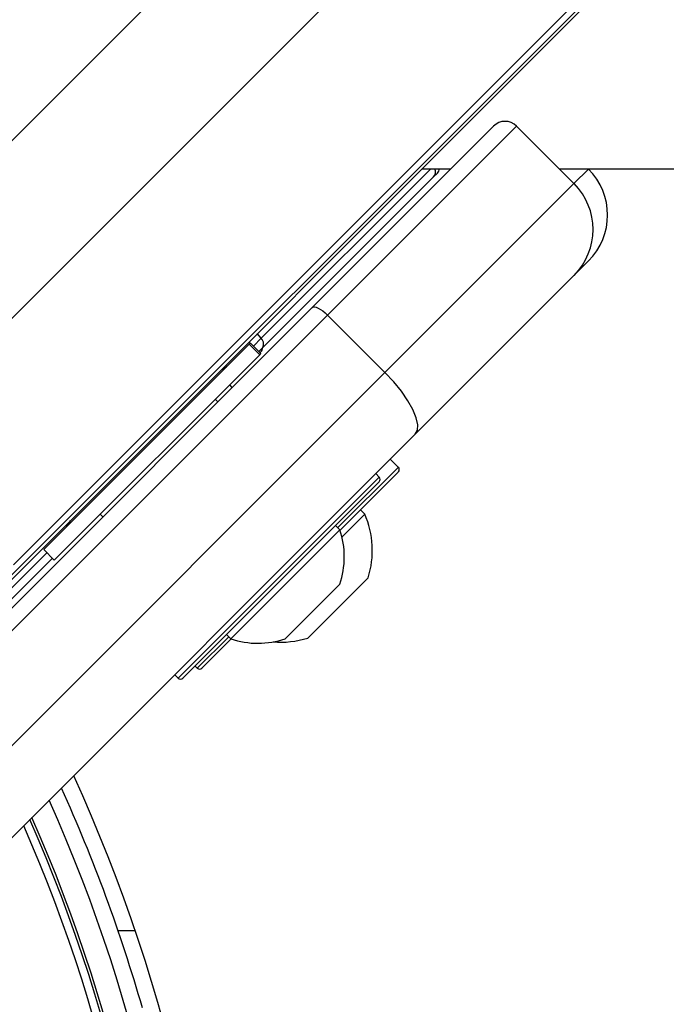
# Model space of a CAD drawing. Header units: millimetres. Extents: x 20 to 22981, y 40 to 19992.
# Tile 92 of 158: x 6956 to 7036, y 14752 to 14873. Entities that reach past the tile are written whole.
import ezdxf

# ---------------------------------------------------------------- set-up
doc = ezdxf.new("R2010")
doc.units = ezdxf.units.MM
doc.header["$LTSCALE"] = 2

msp = doc.modelspace()

# ---------------------------------------------------------------- linework, layer by layer
at = {"color": 8, "linetype": 'Continuous', "lineweight": 25}
for p, q in [((6940.81, 14821.39), (8204.65, 16085.22)), ((6955.58, 14805.61), (8217.47, 16067.5)), ((6927.03, 14829.45), (6976.38, 14878.8)), ((7006.95, 14854.36), (6986.09, 14833.5)), ((7024.57, 14852.54), (7026.36, 14854.32)), ((6986.09, 14833.5), (6985.12, 14832.52)), ((6986.09, 14833.5), (6985.59, 14834.06)), ((7002.88, 14817.55), (7002.95, 14817.62)), ((6975.85, 14791.65), (7000.6, 14816.4)), ((6995.51, 14810.18), (7002.88, 14817.55)), ((6959.7, 14807.1), (6944.9, 14792.3)), ((6978.2, 14792.87), (6982.08, 14796.75)), ((6968.45, 14760.6), (6970.56, 14760.6))]:
    msp.add_line(p, q, dxfattribs=at)
at = {"color": 7, "linetype": 'Continuous', "lineweight": 25}
for p, q in [((6953.62, 14802.65), (7998.1, 15847.12)), ((6951.21, 14799.67), (7230.02, 15078.49)), ((6992.34, 14837.27), (7014.67, 14859.61)), ((7017.5, 14859.61), (6994.24, 14836.34)), ((7017.5, 14859.61), (7024.57, 14852.54)), ((7005.89, 14854.36), (7009.43, 14854.36)), ((7026.32, 14854.36), (7026.36, 14854.32)), ((6986.11, 14832.17), (7007.28, 14853.34)), ((7007.28, 14853.34), (7007.76, 14853.82)), ((7001.31, 14829.27), (7024.57, 14852.54)), ((7026.36, 14843.01), (7024.57, 14841.22)), ((7024.57, 14841.22), (7005.03, 14821.68)), ((6932.37, 14777.3), (6992.34, 14837.27)), ((6994.24, 14836.34), (6934.26, 14776.37)), ((6994.24, 14836.34), (7001.31, 14829.27)), ((6984.59, 14832.78), (6959.31, 14807.49)), ((6984.73, 14832.91), (6984.59, 14832.78)), ((6984.59, 14832.78), (6985.9, 14831.47)), ((6986.03, 14831.6), (6984.73, 14832.91)), ((6985.79, 14831.85), (6986.11, 14832.17)), ((6985.9, 14831.47), (6960.61, 14806.18)), ((6985.9, 14831.47), (6986.03, 14831.6)), ((6985.93, 14831.71), (6986, 14831.78)), ((6981.63, 14829.91), (6981.38, 14829.73)), ((6941.33, 14769.3), (7001.31, 14829.27)), ((6982.52, 14827.45), (6982.2, 14827.77)), ((6982.52, 14827.45), (6982.2, 14827.77)), ((6980.73, 14825.67), (6980.41, 14825.98)), ((6980.73, 14825.67), (6980.41, 14825.98)), ((7005.03, 14821.68), (6945.06, 14761.71)), ((7002.95, 14817.62), (7001.96, 14818.61)), ((7002.88, 14816.98), (6995.78, 14809.88)), ((7000.6, 14816.4), (7000.18, 14816.83)), ((7002.95, 14817.06), (7002.88, 14816.98)), ((7000.6, 14815.84), (6976.42, 14791.65)), ((6966.27, 14811.84), (6966.59, 14811.52)), ((6966.27, 14811.84), (6966.59, 14811.52)), ((6998.82, 14811.85), (6996.02, 14809.04)), ((6998.82, 14811.85), (6998.28, 14812.39)), ((6995.76, 14809.93), (6995.23, 14810.46)), ((6995.76, 14809.93), (6982.33, 14796.49)), ((6959.31, 14807.49), (6960.61, 14806.18)), ((6946.27, 14792.34), (6960.37, 14806.43)), ((6995.76, 14803.22), (6989.04, 14796.5)), ((6999.24, 14804.01), (6991.81, 14796.58)), ((6981.79, 14797.03), (6982.33, 14796.49)), ((6982.37, 14796.48), (6978.77, 14792.87)), ((6977.92, 14793.16), (6978.2, 14792.87)), ((6975.43, 14792.08), (6975.85, 14791.65))]:
    msp.add_line(p, q, dxfattribs=at)
at = {"color": 7, "linetype": 'Continuous', "lineweight": 25, "flags": 128}
for points in [[(7022.75, 14854.36), (7596.1, 14854.39), (8225.47, 14854.42), (8866.06, 14854.44), (9506.66, 14854.44)], [(6992.34, 14837.27), (6992.46, 14837.34), (6992.63, 14837.35), (6992.85, 14837.3), (6993.1, 14837.2), (6993.37, 14837.05), (6993.66, 14836.85), (6993.95, 14836.61), (6994.24, 14836.34)], [(6981.65, 14829.88), (6981.35, 14829.71), (6981.31, 14829.7)], [(7005.03, 14821.68), (7005.3, 14822.17), (7005.34, 14822.85), (7005.15, 14823.71), (7004.74, 14824.71), (7004.13, 14825.8), (7003.33, 14826.96), (7002.38, 14828.13), (7001.31, 14829.27)]]:
    msp.add_lwpolyline(points, dxfattribs=at)
at = {"color": 7, "linetype": 'Continuous', "lineweight": 25}
for centre, radius, start, end in [((7016.09, 14858.19), 2, 45, 135), ((7007.05, 14854.53), 1, 315, 349.8691), ((7020.7, 14848.66), 8, 315, 45), ((7018.92, 14846.88), 8, 315, 45), ((6985.4, 14832.83), 0.962, 317.0513, 44.186), ((6985.29, 14832.49), 1, 315, 351.8699), ((7002.67, 14817.34), 0.4, 315, 45), ((7000.32, 14816.12), 0.4, 315, 45), ((6988.46, 14807.37), 11.29, 342.7009, 23.3898), ((6960.72, 14811.74), 2, 315, 340.8419), ((6985.67, 14806.58), 10.63, 341.5409, 18.3384), ((6985.67, 14806.58), 10.63, 251.6616, 288.4591), ((6988.46, 14807.37), 11.29, 265.2595, 287.2991), ((6978.49, 14793.16), 0.4, 225, 315), ((6976.14, 14791.94), 0.4, 225, 315), ((6779.29, 14695.64), 202, 0, 24.5732), ((6779.29, 14695.64), 200, 16.0906, 24.3597), ((6779.29, 14695.64), 198, 335.8585, 24.1415), ((6779.29, 14695.64), 195.2, 336.1724, 23.8276)]:
    msp.add_arc(centre, radius, start, end, dxfattribs=at)
at = {"color": 8, "linetype": 'Continuous', "lineweight": 25}
for centre, radius, start, end in [((7006.59, 14853.99), 0.939, 316.5188, 23.493), ((6779.29, 14695.64), 194.87, 336.2097, 23.7903), ((6779.29, 14695.64), 195.2, 336.1724, 23.8276), ((6779.29, 14695.64), 193.87, 336.3244, 23.6756)]:
    msp.add_arc(centre, radius, start, end, dxfattribs=at)
at = {"color": 7, "linetype": 'Continuous', "lineweight": 25}
msp.add_open_spline([(6981.2, 14829.66), (6981.29, 14829.69), (6981.56, 14829.77), (6981.76, 14829.96), (6981.89, 14830.08)], degree=3, knots=[0, 0, 0, 0, 0.352331, 1, 1, 1, 1], dxfattribs=at)

doc.saveas('drawing.dxf')
